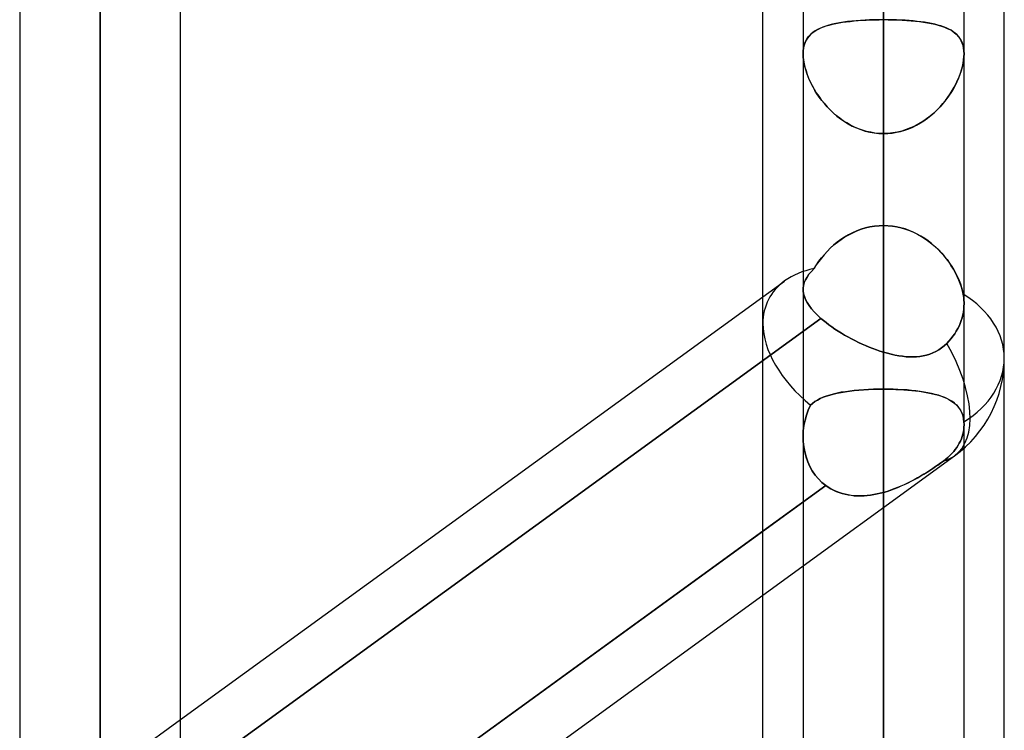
# Model space of a CAD drawing. Header units: millimetres. Extents: x -100 to 123, y -288 to 288.
# Tile 49 of 72: x 41 to 55, y 83 to 93. Entities that reach past the tile are written whole.
import ezdxf

# ---------------------------------------------------------------- set-up
doc = ezdxf.new("R2010")
doc.units = ezdxf.units.MM
doc.layers.add('MAIN-1', color=7, linetype='Continuous')
doc.layers.add('MAIN-2', color=7, linetype='Continuous')

msp = doc.modelspace()

# ---------------------------------------------------------------- linework, layer by layer
at = {"layer": 'MAIN-1'}
for p, q in [((42.305, 0), (42.305, 163.851)), ((41.175, 163.11), (41.175, 0)), ((43.435, 0), (43.435, 163.059)), ((55, 81.421), (55, 156.21)), ((53.305, 0), (53.305, 155.857)), ((51.61, 81.908), (51.61, 155.347)), ((52.175, 155.118), (52.175, 0)), ((54.435, 0), (54.435, 155.254)), ((43.435, 83.538), (51.61, 89.476)), ((51.61, 86.183), (43.435, 80.244)), ((43.435, 79.348), (51.61, 85.286))]:
    msp.add_line(p, q, dxfattribs=at)
at = {"layer": 'MAIN-2'}
for p, q in [((42.305, 163.851), (42.305, 0)), ((42.305, 162.301), (42.305, 0)), ((42.305, 0), (42.305, 162.301)), ((53.305, 155.857), (53.305, 0)), ((53.305, 154.141), (53.305, 0)), ((53.305, 0), (53.305, 154.141)), ((53.305, 0), (53.305, 143.269)), ((53.305, 143.269), (53.305, 0)), ((53.305, 141.67), (53.305, 0)), ((53.305, 0), (53.305, 141.67)), ((53.305, 0), (53.305, 130.796)), ((53.305, 130.796), (53.305, 0)), ((53.305, 129.197), (53.305, 0)), ((53.305, 0), (53.305, 129.197)), ((53.305, 121.362), (53.305, 90.476)), ((53.305, 88.697), (53.305, 119.102)), ((53.305, 0), (53.305, 118.323)), ((53.305, 118.323), (53.305, 0)), ((53.305, 116.724), (53.305, 0)), ((53.305, 0), (53.305, 116.724)), ((42.305, 110.062), (42.305, 82.387)), ((42.305, 80.688), (42.305, 107.802)), ((53.305, 0), (53.305, 105.848)), ((53.305, 105.848), (53.305, 0)), ((53.305, 104.248), (53.305, 0)), ((53.305, 0), (53.305, 104.248)), ((53.305, 101.358), (53.305, 90.476)), ((53.305, 90.476), (53.305, 101.358)), ((53.305, 88.179), (53.305, 99.05)), ((53.305, 99.05), (53.305, 88.179)), ((53.305, 94.256), (53.305, 83.385)), ((53.305, 83.385), (53.305, 94.256)), ((52.633, 93.316), (52.68, 93.325)), ((52.688, 93.326), (52.636, 93.316)), ((52.68, 93.325), (52.73, 93.333)), ((52.743, 93.335), (52.688, 93.326)), ((52.73, 93.333), (52.781, 93.34)), ((52.799, 93.342), (52.743, 93.335)), ((52.781, 93.34), (52.835, 93.346)), ((52.858, 93.349), (52.799, 93.342)), ((52.835, 93.346), (52.89, 93.352)), ((52.918, 93.354), (52.858, 93.349)), ((52.89, 93.352), (52.946, 93.357)), ((52.98, 93.359), (52.918, 93.354)), ((52.946, 93.357), (53.004, 93.361)), ((53.044, 93.363), (52.98, 93.359)), ((53.004, 93.361), (53.062, 93.364)), ((53.108, 93.366), (53.044, 93.363)), ((53.062, 93.364), (53.122, 93.366)), ((53.173, 93.368), (53.108, 93.366)), ((53.122, 93.366), (53.183, 93.368)), ((53.239, 93.369), (53.173, 93.368)), ((53.183, 93.368), (53.244, 93.369)), ((53.305, 93.37), (53.239, 93.369)), ((53.244, 93.369), (53.305, 93.37)), ((53.305, 93.37), (53.371, 93.369)), ((53.305, 0), (53.305, 93.37)), ((53.305, 93.37), (53.305, 0)), ((53.366, 93.369), (53.305, 93.37)), ((53.427, 93.368), (53.366, 93.369)), ((53.371, 93.369), (53.437, 93.368)), ((53.488, 93.366), (53.427, 93.368)), ((53.437, 93.368), (53.502, 93.366)), ((53.548, 93.364), (53.488, 93.366)), ((53.502, 93.366), (53.566, 93.363)), ((53.606, 93.361), (53.548, 93.364)), ((53.566, 93.363), (53.63, 93.359)), ((53.664, 93.357), (53.606, 93.361)), ((53.63, 93.359), (53.692, 93.354)), ((53.72, 93.352), (53.664, 93.357)), ((53.692, 93.354), (53.752, 93.349)), ((53.775, 93.346), (53.72, 93.352)), ((53.752, 93.349), (53.811, 93.342)), ((53.829, 93.34), (53.775, 93.346)), ((53.811, 93.342), (53.867, 93.335)), ((53.88, 93.333), (53.829, 93.34)), ((53.867, 93.335), (53.922, 93.326)), ((53.93, 93.325), (53.88, 93.333)), ((53.922, 93.326), (53.974, 93.316)), ((53.977, 93.316), (53.93, 93.325)), ((52.312, 93.189), (52.284, 93.166)), ((52.299, 93.179), (52.327, 93.2)), ((52.342, 93.211), (52.312, 93.189)), ((52.327, 93.2), (52.357, 93.22)), ((52.376, 93.23), (52.342, 93.211)), ((52.357, 93.22), (52.39, 93.238)), ((52.412, 93.248), (52.376, 93.23)), ((52.39, 93.238), (52.425, 93.254)), ((52.451, 93.265), (52.412, 93.248)), ((52.425, 93.254), (52.462, 93.269)), ((52.493, 93.28), (52.451, 93.265)), ((52.462, 93.269), (52.501, 93.282)), ((52.538, 93.293), (52.493, 93.28)), ((52.501, 93.282), (52.543, 93.294)), ((52.586, 93.305), (52.538, 93.293)), ((52.543, 93.294), (52.587, 93.306)), ((52.636, 93.316), (52.586, 93.305)), ((52.587, 93.306), (52.633, 93.316)), ((53.974, 93.316), (54.024, 93.305)), ((54.023, 93.306), (53.977, 93.316)), ((54.067, 93.294), (54.023, 93.306)), ((54.024, 93.305), (54.072, 93.293)), ((54.109, 93.282), (54.067, 93.294)), ((54.072, 93.293), (54.117, 93.28)), ((54.148, 93.269), (54.109, 93.282)), ((54.117, 93.28), (54.159, 93.265)), ((54.185, 93.254), (54.148, 93.269)), ((54.159, 93.265), (54.198, 93.248)), ((54.22, 93.238), (54.185, 93.254)), ((54.198, 93.248), (54.234, 93.23)), ((54.253, 93.22), (54.22, 93.238)), ((54.234, 93.23), (54.268, 93.211)), ((54.283, 93.2), (54.253, 93.22)), ((54.268, 93.211), (54.298, 93.189)), ((54.311, 93.179), (54.283, 93.2)), ((54.298, 93.189), (54.326, 93.166)), ((52.203, 93.049), (52.191, 93.013)), ((52.2, 93.041), (52.214, 93.073)), ((52.219, 93.082), (52.203, 93.049)), ((52.214, 93.073), (52.231, 93.103)), ((52.237, 93.112), (52.219, 93.082)), ((52.231, 93.103), (52.251, 93.131)), ((52.259, 93.14), (52.237, 93.112)), ((52.251, 93.131), (52.274, 93.156)), ((52.284, 93.166), (52.259, 93.14)), ((52.274, 93.156), (52.299, 93.179)), ((54.336, 93.156), (54.311, 93.179)), ((54.326, 93.166), (54.351, 93.14)), ((54.359, 93.131), (54.336, 93.156)), ((54.351, 93.14), (54.373, 93.112)), ((54.379, 93.103), (54.359, 93.131)), ((54.373, 93.112), (54.391, 93.082)), ((54.396, 93.073), (54.379, 93.103)), ((54.391, 93.082), (54.407, 93.049)), ((54.41, 93.041), (54.396, 93.073)), ((54.407, 93.049), (54.419, 93.013)), ((52.177, 92.933), (52.175, 92.889)), ((52.175, 92.889), (52.177, 92.93)), ((52.182, 92.974), (52.177, 92.933)), ((52.177, 92.93), (52.181, 92.97)), ((52.181, 92.97), (52.189, 93.007)), ((52.191, 93.013), (52.182, 92.974)), ((52.189, 93.007), (52.2, 93.041)), ((54.421, 93.007), (54.41, 93.041)), ((54.419, 93.013), (54.428, 92.974)), ((54.429, 92.97), (54.421, 93.007)), ((54.428, 92.974), (54.433, 92.933)), ((54.433, 92.93), (54.429, 92.97)), ((54.433, 92.933), (54.435, 92.889)), ((54.435, 92.889), (54.433, 92.93)), ((52.175, 92.889), (52.177, 92.845)), ((52.176, 92.848), (52.175, 92.889)), ((52.181, 92.804), (52.176, 92.848)), ((52.177, 92.845), (52.182, 92.799)), ((52.188, 92.759), (52.181, 92.804)), ((52.182, 92.799), (52.19, 92.751)), ((54.428, 92.799), (54.42, 92.751)), ((54.422, 92.759), (54.429, 92.804)), ((54.433, 92.845), (54.428, 92.799)), ((54.429, 92.804), (54.434, 92.848)), ((54.435, 92.889), (54.433, 92.845)), ((54.434, 92.848), (54.435, 92.889)), ((52.198, 92.712), (52.188, 92.759)), ((52.19, 92.751), (52.201, 92.701)), ((52.211, 92.665), (52.198, 92.712)), ((52.201, 92.701), (52.216, 92.651)), ((52.227, 92.617), (52.211, 92.665)), ((52.216, 92.651), (52.233, 92.6)), ((54.394, 92.651), (54.377, 92.6)), ((54.383, 92.617), (54.399, 92.665)), ((54.409, 92.701), (54.394, 92.651)), ((54.399, 92.665), (54.412, 92.712)), ((54.42, 92.751), (54.409, 92.701)), ((54.412, 92.712), (54.422, 92.759)), ((52.245, 92.568), (52.227, 92.617)), ((52.233, 92.6), (52.253, 92.549)), ((52.266, 92.52), (52.245, 92.568)), ((52.253, 92.549), (52.276, 92.497)), ((52.288, 92.471), (52.266, 92.52)), ((52.276, 92.497), (52.301, 92.446)), ((54.334, 92.497), (54.309, 92.446)), ((54.322, 92.471), (54.344, 92.52)), ((54.357, 92.549), (54.334, 92.497)), ((54.344, 92.52), (54.365, 92.568)), ((54.377, 92.6), (54.357, 92.549)), ((54.365, 92.568), (54.383, 92.617)), ((52.314, 92.423), (52.288, 92.471)), ((52.301, 92.446), (52.33, 92.395)), ((52.341, 92.375), (52.314, 92.423)), ((52.33, 92.395), (52.36, 92.344)), ((52.37, 92.328), (52.341, 92.375)), ((54.24, 92.328), (54.269, 92.375)), ((54.28, 92.395), (54.25, 92.344)), ((54.269, 92.375), (54.296, 92.423)), ((54.309, 92.446), (54.28, 92.395)), ((54.296, 92.423), (54.322, 92.471)), ((52.36, 92.344), (52.394, 92.293)), ((52.402, 92.281), (52.37, 92.328)), ((52.394, 92.293), (52.43, 92.243)), ((52.437, 92.235), (52.402, 92.281)), ((52.43, 92.243), (52.469, 92.195)), ((52.473, 92.19), (52.437, 92.235)), ((54.137, 92.19), (54.173, 92.235)), ((54.18, 92.243), (54.141, 92.195)), ((54.173, 92.235), (54.208, 92.281)), ((54.216, 92.293), (54.18, 92.243)), ((54.208, 92.281), (54.24, 92.328)), ((54.25, 92.344), (54.216, 92.293)), ((52.469, 92.195), (52.511, 92.147)), ((52.512, 92.146), (52.473, 92.19)), ((52.511, 92.147), (52.555, 92.101)), ((52.553, 92.103), (52.512, 92.146)), ((52.596, 92.062), (52.553, 92.103)), ((52.555, 92.101), (52.601, 92.057)), ((54.055, 92.101), (54.009, 92.057)), ((54.014, 92.062), (54.057, 92.103)), ((54.099, 92.147), (54.055, 92.101)), ((54.057, 92.103), (54.098, 92.146)), ((54.098, 92.146), (54.137, 92.19)), ((54.141, 92.195), (54.099, 92.147)), ((52.641, 92.022), (52.596, 92.062)), ((52.601, 92.057), (52.65, 92.015)), ((52.689, 91.985), (52.641, 92.022)), ((52.65, 92.015), (52.701, 91.976)), ((52.738, 91.95), (52.689, 91.985)), ((52.701, 91.976), (52.754, 91.939)), ((52.789, 91.918), (52.738, 91.95)), ((52.754, 91.939), (52.809, 91.906)), ((53.856, 91.939), (53.801, 91.906)), ((53.821, 91.918), (53.872, 91.95)), ((53.909, 91.976), (53.856, 91.939)), ((53.872, 91.95), (53.921, 91.985)), ((53.96, 92.015), (53.909, 91.976)), ((53.921, 91.985), (53.969, 92.022)), ((54.009, 92.057), (53.96, 92.015)), ((53.969, 92.022), (54.014, 92.062)), ((52.841, 91.888), (52.789, 91.918)), ((52.809, 91.906), (52.866, 91.875)), ((52.895, 91.861), (52.841, 91.888)), ((52.866, 91.875), (52.926, 91.848)), ((52.951, 91.838), (52.895, 91.861)), ((52.926, 91.848), (52.986, 91.825)), ((53.008, 91.817), (52.951, 91.838)), ((52.986, 91.825), (53.048, 91.805)), ((53.066, 91.8), (53.008, 91.817)), ((53.048, 91.805), (53.111, 91.79)), ((53.125, 91.787), (53.066, 91.8)), ((53.485, 91.787), (53.544, 91.8)), ((53.562, 91.805), (53.499, 91.79)), ((53.544, 91.8), (53.602, 91.817)), ((53.624, 91.825), (53.562, 91.805)), ((53.602, 91.817), (53.659, 91.838)), ((53.684, 91.848), (53.624, 91.825)), ((53.659, 91.838), (53.715, 91.861)), ((53.744, 91.875), (53.684, 91.848)), ((53.715, 91.861), (53.769, 91.888)), ((53.801, 91.906), (53.744, 91.875)), ((53.769, 91.888), (53.821, 91.918)), ((53.111, 91.79), (53.175, 91.779)), ((53.184, 91.777), (53.125, 91.787)), ((53.175, 91.779), (53.24, 91.772)), ((53.245, 91.772), (53.184, 91.777)), ((53.24, 91.772), (53.305, 91.77)), ((53.305, 91.77), (53.245, 91.772)), ((53.37, 91.772), (53.305, 91.77)), ((53.305, 91.77), (53.365, 91.772)), ((53.305, 91.77), (53.305, 0)), ((53.305, 0), (53.305, 91.77)), ((53.305, 80.888), (53.305, 91.77)), ((53.305, 91.77), (53.305, 80.888)), ((53.365, 91.772), (53.426, 91.777)), ((53.435, 91.779), (53.37, 91.772)), ((53.426, 91.777), (53.485, 91.787)), ((53.499, 91.79), (53.435, 91.779)), ((52.99, 90.425), (52.929, 90.402)), ((52.931, 90.403), (52.991, 90.425)), ((53.051, 90.443), (52.99, 90.425)), ((52.991, 90.425), (53.052, 90.443)), ((53.114, 90.457), (53.051, 90.443)), ((53.052, 90.443), (53.114, 90.457)), ((53.114, 90.457), (53.177, 90.468)), ((53.177, 90.468), (53.114, 90.457)), ((53.177, 90.468), (53.241, 90.474)), ((53.241, 90.474), (53.177, 90.468)), ((53.241, 90.474), (53.305, 90.476)), ((53.305, 90.476), (53.241, 90.474)), ((53.305, 90.476), (53.367, 90.474)), ((53.366, 90.474), (53.305, 90.476)), ((53.428, 90.468), (53.366, 90.474)), ((53.367, 90.474), (53.429, 90.468)), ((53.488, 90.459), (53.428, 90.468)), ((53.429, 90.468), (53.491, 90.458)), ((53.548, 90.446), (53.488, 90.459)), ((53.491, 90.458), (53.551, 90.445)), ((53.607, 90.429), (53.548, 90.446)), ((53.551, 90.445), (53.611, 90.428)), ((53.665, 90.409), (53.607, 90.429)), ((53.611, 90.428), (53.67, 90.407)), ((52.704, 90.28), (52.653, 90.242)), ((52.656, 90.244), (52.707, 90.282)), ((52.758, 90.315), (52.704, 90.28)), ((52.707, 90.282), (52.76, 90.317)), ((52.813, 90.348), (52.758, 90.315)), ((52.76, 90.317), (52.815, 90.349)), ((52.87, 90.377), (52.813, 90.348)), ((52.815, 90.349), (52.872, 90.377)), ((52.929, 90.402), (52.87, 90.377)), ((52.872, 90.377), (52.931, 90.403)), ((53.722, 90.385), (53.665, 90.409)), ((53.67, 90.407), (53.727, 90.382)), ((53.777, 90.358), (53.722, 90.385)), ((53.727, 90.382), (53.783, 90.355)), ((53.83, 90.329), (53.777, 90.358)), ((53.783, 90.355), (53.837, 90.324)), ((53.882, 90.296), (53.83, 90.329)), ((53.837, 90.324), (53.89, 90.291)), ((53.932, 90.261), (53.882, 90.296)), ((53.89, 90.291), (53.94, 90.255)), ((52.557, 90.159), (52.512, 90.114)), ((52.516, 90.118), (52.56, 90.162)), ((52.604, 90.202), (52.557, 90.159)), ((52.56, 90.162), (52.607, 90.205)), ((52.653, 90.242), (52.604, 90.202)), ((52.607, 90.205), (52.656, 90.244)), ((53.98, 90.224), (53.932, 90.261)), ((53.94, 90.255), (53.989, 90.217)), ((54.026, 90.185), (53.98, 90.224)), ((53.989, 90.217), (54.035, 90.176)), ((54.07, 90.143), (54.026, 90.185)), ((54.035, 90.176), (54.079, 90.134)), ((54.111, 90.1), (54.07, 90.143)), ((52.431, 90.021), (52.394, 89.972)), ((52.396, 89.975), (52.434, 90.024)), ((52.47, 90.068), (52.431, 90.021)), ((52.434, 90.024), (52.473, 90.072)), ((52.512, 90.114), (52.47, 90.068)), ((52.473, 90.072), (52.516, 90.118)), ((54.079, 90.134), (54.121, 90.09)), ((54.151, 90.055), (54.111, 90.1)), ((54.121, 90.09), (54.16, 90.044)), ((54.188, 90.009), (54.151, 90.055)), ((54.16, 90.044), (54.197, 89.998)), ((54.224, 89.961), (54.188, 90.009)), ((52.291, 89.833), (52.329, 89.873)), ((52.329, 89.873), (52.291, 89.833)), ((52.329, 89.873), (52.361, 89.924)), ((52.36, 89.923), (52.329, 89.873)), ((52.394, 89.972), (52.36, 89.923)), ((52.361, 89.924), (52.396, 89.975)), ((54.197, 89.998), (54.231, 89.95)), ((54.256, 89.912), (54.224, 89.961)), ((54.231, 89.95), (54.263, 89.902)), ((54.287, 89.863), (54.256, 89.912)), ((54.263, 89.902), (54.292, 89.854)), ((54.314, 89.813), (54.287, 89.863)), ((52.208, 89.715), (52.23, 89.754)), ((52.23, 89.754), (52.208, 89.715)), ((52.23, 89.754), (52.257, 89.793)), ((52.257, 89.793), (52.23, 89.754)), ((52.257, 89.793), (52.291, 89.833)), ((52.291, 89.833), (52.257, 89.793)), ((54.292, 89.854), (54.319, 89.805)), ((54.339, 89.762), (54.314, 89.813)), ((54.319, 89.805), (54.343, 89.756)), ((54.362, 89.712), (54.339, 89.762)), ((54.343, 89.756), (54.364, 89.707)), ((51.61, 89.476), (51.915, 89.698)), ((52.176, 89.598), (52.181, 89.637)), ((52.181, 89.637), (52.176, 89.598)), ((52.176, 89.559), (52.176, 89.598)), ((52.176, 89.598), (52.176, 89.559)), ((52.181, 89.637), (52.192, 89.676)), ((52.192, 89.676), (52.181, 89.637)), ((52.192, 89.676), (52.208, 89.715)), ((52.208, 89.715), (52.192, 89.676)), ((54.381, 89.661), (54.362, 89.712)), ((54.364, 89.707), (54.383, 89.658)), ((54.398, 89.612), (54.381, 89.661)), ((54.383, 89.658), (54.399, 89.609)), ((54.412, 89.562), (54.398, 89.612)), ((54.399, 89.609), (54.412, 89.561)), ((52.181, 89.519), (52.176, 89.559)), ((52.176, 89.559), (52.181, 89.519)), ((52.193, 89.478), (52.181, 89.519)), ((52.181, 89.519), (52.193, 89.479)), ((52.193, 89.479), (52.209, 89.437)), ((52.209, 89.437), (52.193, 89.478)), ((54.422, 89.514), (54.412, 89.562)), ((54.412, 89.561), (54.422, 89.514)), ((54.426, 89.491), (54.422, 89.514)), ((54.422, 89.514), (54.426, 89.491)), ((54.43, 89.468), (54.426, 89.491)), ((54.426, 89.491), (54.429, 89.468)), ((54.429, 89.468), (54.432, 89.446)), ((54.432, 89.446), (54.43, 89.468)), ((52.232, 89.395), (52.209, 89.437)), ((52.209, 89.437), (52.232, 89.395)), ((52.26, 89.352), (52.232, 89.395)), ((52.232, 89.395), (52.26, 89.352)), ((52.293, 89.308), (52.26, 89.352)), ((52.26, 89.352), (52.293, 89.308)), ((54.431, 89.302), (54.434, 89.341)), ((54.434, 89.341), (54.431, 89.302)), ((54.434, 89.423), (54.432, 89.446)), ((54.432, 89.446), (54.434, 89.423)), ((54.435, 89.401), (54.434, 89.423)), ((54.434, 89.423), (54.435, 89.401)), ((54.434, 89.341), (54.435, 89.38)), ((54.435, 89.38), (54.434, 89.341)), ((54.435, 89.38), (54.435, 89.401)), ((54.435, 89.401), (54.435, 89.38)), ((52.426, 89.173), (42.982, 82.312)), ((42.982, 82.312), (52.426, 89.173)), ((52.332, 89.263), (52.293, 89.308)), ((52.293, 89.308), (52.332, 89.263)), ((52.377, 89.218), (52.332, 89.263)), ((52.332, 89.263), (52.377, 89.218)), ((52.426, 89.173), (52.377, 89.218)), ((52.377, 89.218), (52.426, 89.173)), ((52.426, 89.173), (52.462, 89.143)), ((52.462, 89.143), (52.426, 89.173)), ((54.395, 89.141), (54.407, 89.181)), ((54.407, 89.181), (54.395, 89.141)), ((54.407, 89.181), (54.417, 89.221)), ((54.417, 89.221), (54.407, 89.181)), ((54.417, 89.221), (54.425, 89.262)), ((54.425, 89.262), (54.417, 89.221)), ((54.425, 89.262), (54.431, 89.302)), ((54.431, 89.302), (54.425, 89.262)), ((52.462, 89.143), (52.499, 89.113)), ((52.499, 89.113), (52.462, 89.143)), ((52.499, 89.113), (52.538, 89.083)), ((52.538, 89.083), (52.499, 89.113)), ((52.538, 89.083), (52.579, 89.053)), ((52.579, 89.053), (52.538, 89.083)), ((52.579, 89.053), (52.622, 89.023)), ((52.622, 89.023), (52.579, 89.053)), ((54.346, 89.029), (54.364, 89.065)), ((54.364, 89.065), (54.346, 89.029)), ((54.364, 89.065), (54.38, 89.102)), ((54.38, 89.102), (54.364, 89.065)), ((54.38, 89.102), (54.395, 89.141)), ((54.395, 89.141), (54.38, 89.102)), ((52.622, 89.023), (52.666, 88.994)), ((52.666, 88.994), (52.622, 89.023)), ((52.666, 88.994), (52.712, 88.966)), ((52.712, 88.966), (52.666, 88.994)), ((52.712, 88.966), (52.758, 88.938)), ((52.758, 88.938), (52.712, 88.966)), ((52.758, 88.938), (52.805, 88.912)), ((52.805, 88.912), (52.758, 88.938)), ((52.805, 88.912), (52.853, 88.885)), ((52.853, 88.885), (52.805, 88.912)), ((54.252, 88.888), (54.279, 88.923)), ((54.279, 88.923), (54.252, 88.888)), ((54.279, 88.923), (54.304, 88.958)), ((54.304, 88.958), (54.279, 88.923)), ((54.304, 88.958), (54.326, 88.994)), ((54.326, 88.994), (54.304, 88.958)), ((54.326, 88.994), (54.346, 89.029)), ((54.346, 89.029), (54.326, 88.994)), ((52.853, 88.885), (52.902, 88.86)), ((52.902, 88.86), (52.853, 88.885)), ((52.902, 88.86), (52.952, 88.836)), ((52.952, 88.836), (52.902, 88.86)), ((52.952, 88.836), (53.002, 88.812)), ((53.002, 88.812), (52.952, 88.836)), ((53.002, 88.812), (53.052, 88.79)), ((53.052, 88.79), (53.002, 88.812)), ((53.052, 88.79), (53.103, 88.769)), ((53.103, 88.769), (53.052, 88.79)), ((53.103, 88.769), (53.153, 88.749)), ((53.153, 88.749), (53.103, 88.769)), ((54.081, 88.731), (54.12, 88.758)), ((54.12, 88.758), (54.081, 88.731)), ((54.12, 88.758), (54.157, 88.788)), ((54.157, 88.788), (54.12, 88.758)), ((54.157, 88.788), (54.192, 88.821)), ((54.192, 88.821), (54.157, 88.788)), ((54.192, 88.821), (54.223, 88.854)), ((54.223, 88.854), (54.192, 88.821)), ((54.223, 88.854), (54.252, 88.888)), ((54.252, 88.888), (54.223, 88.854)), ((53.153, 88.749), (53.204, 88.73)), ((53.204, 88.73), (53.153, 88.749)), ((53.204, 88.73), (53.254, 88.713)), ((53.254, 88.713), (53.204, 88.73)), ((53.254, 88.713), (53.305, 88.697)), ((53.305, 88.697), (53.254, 88.713)), ((53.305, 88.697), (53.359, 88.682)), ((53.359, 88.682), (53.305, 88.697)), ((53.359, 88.682), (53.413, 88.669)), ((53.412, 88.669), (53.359, 88.682)), ((53.465, 88.657), (53.412, 88.669)), ((53.413, 88.669), (53.466, 88.657)), ((53.518, 88.648), (53.465, 88.657)), ((53.466, 88.657), (53.518, 88.648)), ((53.518, 88.648), (53.57, 88.64)), ((53.569, 88.64), (53.518, 88.648)), ((53.62, 88.635), (53.569, 88.64)), ((53.57, 88.64), (53.621, 88.635)), ((53.671, 88.633), (53.62, 88.635)), ((53.621, 88.635), (53.671, 88.633)), ((53.671, 88.633), (53.72, 88.632)), ((53.72, 88.632), (53.671, 88.633)), ((53.72, 88.632), (53.769, 88.634)), ((53.768, 88.634), (53.72, 88.632)), ((53.816, 88.639), (53.768, 88.634)), ((53.769, 88.634), (53.816, 88.639)), ((53.816, 88.639), (53.863, 88.647)), ((53.862, 88.646), (53.816, 88.639)), ((53.908, 88.657), (53.862, 88.646)), ((53.863, 88.647), (53.908, 88.657)), ((53.908, 88.657), (53.953, 88.671)), ((53.953, 88.671), (53.908, 88.657)), ((53.953, 88.671), (53.997, 88.687)), ((53.997, 88.687), (53.953, 88.671)), ((53.997, 88.687), (54.039, 88.708)), ((54.04, 88.708), (53.997, 88.687)), ((54.039, 88.708), (54.081, 88.731)), ((54.081, 88.731), (54.04, 88.708)), ((52.5, 88.081), (52.455, 88.064)), ((52.455, 88.064), (52.5, 88.081)), ((52.548, 88.096), (52.5, 88.081)), ((52.5, 88.081), (52.548, 88.096)), ((52.599, 88.11), (52.548, 88.096)), ((52.548, 88.096), (52.598, 88.11)), ((52.598, 88.11), (52.652, 88.122)), ((52.653, 88.123), (52.599, 88.11)), ((52.652, 88.122), (52.708, 88.133)), ((52.709, 88.134), (52.653, 88.123)), ((52.708, 88.133), (52.766, 88.143)), ((52.768, 88.143), (52.709, 88.134)), ((52.766, 88.143), (52.828, 88.152)), ((52.829, 88.152), (52.768, 88.143)), ((52.828, 88.152), (52.891, 88.159)), ((52.893, 88.159), (52.829, 88.152)), ((52.891, 88.159), (52.956, 88.165)), ((52.958, 88.166), (52.893, 88.159)), ((52.956, 88.165), (53.024, 88.17)), ((53.026, 88.171), (52.958, 88.166)), ((53.024, 88.17), (53.093, 88.174)), ((53.094, 88.175), (53.026, 88.171)), ((53.093, 88.174), (53.163, 88.177)), ((53.164, 88.177), (53.094, 88.175)), ((53.163, 88.177), (53.234, 88.179)), ((53.234, 88.179), (53.164, 88.177)), ((53.305, 88.179), (53.234, 88.179)), ((53.234, 88.179), (53.305, 88.179)), ((53.305, 88.179), (53.363, 88.179)), ((53.305, 83.385), (53.305, 88.179)), ((53.305, 88.179), (53.305, 83.385)), ((53.372, 88.179), (53.305, 88.179)), ((53.363, 88.179), (53.421, 88.178)), ((53.44, 88.177), (53.372, 88.179)), ((53.421, 88.178), (53.479, 88.176)), ((53.506, 88.175), (53.44, 88.177)), ((53.479, 88.176), (53.535, 88.174)), ((53.571, 88.171), (53.506, 88.175)), ((53.535, 88.174), (53.591, 88.17)), ((53.635, 88.167), (53.571, 88.171)), ((53.591, 88.17), (53.647, 88.166)), ((53.698, 88.161), (53.635, 88.167)), ((53.647, 88.166), (53.701, 88.161)), ((53.759, 88.155), (53.698, 88.161)), ((53.701, 88.161), (53.753, 88.155)), ((53.753, 88.155), (53.805, 88.149)), ((53.817, 88.147), (53.759, 88.155)), ((53.805, 88.149), (53.854, 88.142)), ((53.874, 88.138), (53.817, 88.147)), ((53.854, 88.142), (53.902, 88.133)), ((53.928, 88.129), (53.874, 88.138)), ((53.902, 88.133), (53.949, 88.124)), ((53.98, 88.118), (53.928, 88.129)), ((53.949, 88.124), (53.993, 88.114)), ((54.029, 88.105), (53.98, 88.118)), ((53.993, 88.114), (54.036, 88.103)), ((54.076, 88.092), (54.029, 88.105)), ((54.036, 88.103), (54.077, 88.092)), ((54.121, 88.077), (54.076, 88.092)), ((54.077, 88.092), (54.116, 88.079)), ((54.116, 88.079), (54.152, 88.065)), ((54.163, 88.061), (54.121, 88.077)), ((52.279, 87.953), (52.248, 87.885)), ((52.248, 87.885), (52.279, 87.953)), ((52.308, 87.979), (52.279, 87.953)), ((52.279, 87.953), (52.308, 87.979)), ((52.34, 88.003), (52.308, 87.979)), ((52.308, 87.979), (52.34, 88.003)), ((52.375, 88.025), (52.34, 88.003)), ((52.34, 88.003), (52.375, 88.025)), ((52.414, 88.045), (52.375, 88.025)), ((52.375, 88.025), (52.414, 88.045)), ((52.455, 88.064), (52.414, 88.045)), ((52.414, 88.045), (52.455, 88.064)), ((54.152, 88.065), (54.187, 88.05)), ((54.201, 88.043), (54.163, 88.061)), ((54.187, 88.05), (54.219, 88.034)), ((54.237, 88.024), (54.201, 88.043)), ((54.219, 88.034), (54.249, 88.016)), ((54.271, 88.003), (54.237, 88.024)), ((54.249, 88.016), (54.277, 87.998)), ((54.301, 87.98), (54.271, 88.003)), ((54.277, 87.998), (54.303, 87.978)), ((54.328, 87.955), (54.301, 87.98)), ((54.303, 87.978), (54.327, 87.956)), ((54.327, 87.956), (54.349, 87.933)), ((54.352, 87.929), (54.328, 87.955)), ((54.349, 87.933), (54.368, 87.908)), ((54.374, 87.9), (54.352, 87.929)), ((52.222, 87.814), (52.202, 87.741)), ((52.202, 87.741), (52.222, 87.814)), ((52.248, 87.885), (52.222, 87.814)), ((52.222, 87.814), (52.248, 87.885)), ((54.368, 87.908), (54.385, 87.882)), ((54.392, 87.869), (54.374, 87.9)), ((54.385, 87.882), (54.4, 87.853)), ((54.407, 87.835), (54.392, 87.869)), ((54.4, 87.853), (54.412, 87.822)), ((54.42, 87.799), (54.407, 87.835)), ((54.412, 87.822), (54.422, 87.789)), ((54.428, 87.76), (54.42, 87.799)), ((54.422, 87.789), (54.429, 87.755)), ((52.187, 87.667), (52.178, 87.592)), ((52.178, 87.591), (52.187, 87.667)), ((52.202, 87.741), (52.187, 87.667)), ((52.187, 87.667), (52.202, 87.741)), ((54.433, 87.718), (54.428, 87.76)), ((54.429, 87.755), (54.433, 87.718)), ((54.433, 87.718), (54.434, 87.711)), ((54.434, 87.711), (54.433, 87.718)), ((54.434, 87.711), (54.434, 87.704)), ((54.434, 87.704), (54.434, 87.711)), ((54.434, 87.704), (54.435, 87.697)), ((54.435, 87.697), (54.434, 87.704)), ((54.435, 87.677), (54.434, 87.646)), ((54.434, 87.646), (54.435, 87.677)), ((54.435, 87.697), (54.435, 87.691)), ((54.435, 87.691), (54.435, 87.697)), ((54.435, 87.691), (54.435, 87.684)), ((54.435, 87.684), (54.435, 87.691)), ((54.435, 87.684), (54.435, 87.677)), ((54.435, 87.677), (54.435, 87.684)), ((52.178, 87.592), (52.175, 87.516)), ((52.175, 87.515), (52.178, 87.591)), ((52.175, 87.516), (52.177, 87.442)), ((52.177, 87.441), (52.175, 87.515)), ((54.409, 87.515), (54.397, 87.482)), ((54.397, 87.482), (54.409, 87.515)), ((54.418, 87.548), (54.409, 87.515)), ((54.409, 87.515), (54.418, 87.548)), ((54.426, 87.581), (54.418, 87.548)), ((54.418, 87.548), (54.426, 87.581)), ((54.431, 87.614), (54.426, 87.581)), ((54.426, 87.581), (54.431, 87.614)), ((54.434, 87.646), (54.431, 87.614)), ((54.431, 87.614), (54.434, 87.646)), ((52.177, 87.442), (52.185, 87.368)), ((52.185, 87.368), (52.177, 87.441)), ((54.351, 87.39), (54.333, 87.361)), ((54.333, 87.361), (54.351, 87.39)), ((54.368, 87.419), (54.351, 87.39)), ((54.351, 87.39), (54.368, 87.419)), ((54.384, 87.45), (54.368, 87.419)), ((54.368, 87.419), (54.384, 87.45)), ((54.397, 87.482), (54.384, 87.45)), ((54.384, 87.45), (54.397, 87.482)), ((51.61, 85.286), (54.301, 87.241)), ((52.185, 87.368), (52.198, 87.296)), ((52.198, 87.296), (52.185, 87.368)), ((52.198, 87.296), (52.216, 87.226)), ((52.216, 87.225), (52.198, 87.296)), ((54.236, 87.247), (54.207, 87.219)), ((54.207, 87.219), (54.236, 87.247)), ((54.236, 87.247), (54.264, 87.275)), ((54.264, 87.275), (54.236, 87.247)), ((54.289, 87.303), (54.264, 87.275)), ((54.264, 87.275), (54.289, 87.303)), ((54.312, 87.332), (54.289, 87.303)), ((54.289, 87.303), (54.312, 87.332)), ((54.333, 87.361), (54.312, 87.332)), ((54.312, 87.332), (54.333, 87.361)), ((52.216, 87.226), (52.24, 87.158)), ((52.24, 87.157), (52.216, 87.225)), ((52.24, 87.158), (52.269, 87.092)), ((52.27, 87.092), (52.24, 87.157)), ((54.073, 87.117), (54.035, 87.09)), ((54.036, 87.091), (54.074, 87.117)), ((54.11, 87.143), (54.073, 87.117)), ((54.074, 87.117), (54.111, 87.143)), ((54.145, 87.169), (54.11, 87.143)), ((54.111, 87.143), (54.145, 87.169)), ((54.177, 87.193), (54.145, 87.169)), ((54.145, 87.169), (54.177, 87.193)), ((54.207, 87.219), (54.177, 87.193)), ((54.177, 87.193), (54.207, 87.219)), ((52.269, 87.092), (52.304, 87.03)), ((52.304, 87.03), (52.27, 87.092)), ((52.304, 87.03), (52.344, 86.972)), ((52.344, 86.971), (52.304, 87.03)), ((52.344, 86.972), (52.389, 86.917)), ((52.389, 86.917), (52.344, 86.971)), ((53.785, 86.934), (53.829, 86.96)), ((53.868, 86.983), (53.824, 86.957)), ((53.829, 86.96), (53.872, 86.985)), ((53.911, 87.009), (53.868, 86.983)), ((53.872, 86.985), (53.915, 87.011)), ((53.954, 87.036), (53.911, 87.009)), ((53.915, 87.011), (53.956, 87.038)), ((53.995, 87.063), (53.954, 87.036)), ((53.956, 87.038), (53.996, 87.064)), ((54.035, 87.09), (53.995, 87.063)), ((53.996, 87.064), (54.036, 87.091)), ((43.067, 79.977), (52.493, 86.824)), ((52.493, 86.824), (51.61, 86.183)), ((52.389, 86.917), (52.439, 86.868)), ((52.439, 86.868), (52.389, 86.917)), ((52.439, 86.868), (52.493, 86.824)), ((52.493, 86.824), (52.439, 86.868)), ((52.528, 86.8), (52.493, 86.824)), ((52.493, 86.824), (52.528, 86.8)), ((53.594, 86.836), (53.546, 86.815)), ((53.553, 86.818), (53.6, 86.839)), ((53.641, 86.859), (53.594, 86.836)), ((53.6, 86.839), (53.648, 86.862)), ((53.688, 86.882), (53.641, 86.859)), ((53.648, 86.862), (53.694, 86.885)), ((53.734, 86.906), (53.688, 86.882)), ((53.694, 86.885), (53.74, 86.91)), ((53.779, 86.931), (53.734, 86.906)), ((53.74, 86.91), (53.785, 86.934)), ((53.824, 86.957), (53.779, 86.931)), ((52.565, 86.778), (52.528, 86.8)), ((52.528, 86.8), (52.564, 86.778)), ((52.564, 86.778), (52.602, 86.759)), ((52.603, 86.758), (52.565, 86.778)), ((52.602, 86.759), (52.641, 86.741)), ((52.642, 86.741), (52.603, 86.758)), ((52.641, 86.741), (52.681, 86.726)), ((52.682, 86.726), (52.642, 86.741)), ((52.681, 86.726), (52.722, 86.713)), ((52.723, 86.712), (52.682, 86.726)), ((52.722, 86.713), (52.764, 86.702)), ((52.765, 86.702), (52.723, 86.712)), ((52.764, 86.702), (52.807, 86.693)), ((52.808, 86.693), (52.765, 86.702)), ((52.807, 86.693), (52.85, 86.687)), ((52.851, 86.686), (52.808, 86.693)), ((52.85, 86.687), (52.894, 86.682)), ((52.895, 86.682), (52.851, 86.686)), ((53.076, 86.685), (53.03, 86.681)), ((53.03, 86.681), (53.075, 86.685)), ((53.075, 86.685), (53.121, 86.69)), ((53.121, 86.69), (53.076, 86.685)), ((53.167, 86.697), (53.121, 86.69)), ((53.121, 86.69), (53.167, 86.697)), ((53.213, 86.706), (53.167, 86.697)), ((53.167, 86.697), (53.213, 86.706)), ((53.259, 86.716), (53.213, 86.706)), ((53.213, 86.706), (53.259, 86.716)), ((53.305, 86.728), (53.259, 86.716)), ((53.259, 86.716), (53.305, 86.728)), ((53.354, 86.743), (53.305, 86.728)), ((53.305, 86.728), (53.355, 86.743)), ((53.305, 86.728), (53.305, 81.63)), ((53.305, 81.63), (53.305, 86.728)), ((53.402, 86.759), (53.354, 86.743)), ((53.355, 86.743), (53.405, 86.76)), ((53.45, 86.776), (53.402, 86.759)), ((53.405, 86.76), (53.455, 86.778)), ((53.498, 86.795), (53.45, 86.776)), ((53.455, 86.778), (53.504, 86.797)), ((53.546, 86.815), (53.498, 86.795)), ((53.504, 86.797), (53.553, 86.818)), ((52.894, 86.682), (52.939, 86.68)), ((52.94, 86.68), (52.895, 86.682)), ((52.939, 86.68), (52.984, 86.679)), ((52.985, 86.679), (52.94, 86.68)), ((52.984, 86.679), (53.03, 86.681)), ((53.03, 86.681), (52.985, 86.679)), ((41.175, 81.896), (43.435, 83.538))]:
    msp.add_line(p, q, dxfattribs=at)
msp.add_arc((53.305, 88.613), 1.695, 305.994, 0.0001, dxfattribs=at)
for major_axis, ratio, start_param, end_param in [((-1.617, 0.824), 0.616794, -0.652853, -0.305359), ((-1.617, 0.824), 0.616794, -0.652853, -0.305359), ((-1.617, 0.824), 0.616794, -0.305359, 0.304697), ((-1.617, 0.824), 0.616794, -0.305359, 0.304697), ((-1.695, 0), 0.707107, -3.141593, -2.290619), ((-1.695, 0), 0.707107, 3.141593, 3.992566), ((-1.617, 0.824), 0.616794, 0.304697, 1.225524), ((-1.617, 0.824), 0.616794, 0.304697, 1.225524), ((-0.996, 1.371), 0.506681, -3.141575, -1.780384), ((-0.996, 1.371), 0.506681, -3.141489, -1.780384), ((-1.695, 0), 0.707107, 2.299234, 3.141593), ((-1.695, 0), 0.707107, 2.299234, 3.141593), ((-0.996, 1.371), 0.506681, 2.943878, 3.138494), ((-0.996, 1.371), 0.506681, 2.943878, 3.138494), ((-0.996, 1.371), 0.506681, 3.138494, 3.14161), ((-0.996, 1.371), 0.506681, 3.138494, 3.141697)]:
    msp.add_ellipse((53.305, 88.613), major_axis=major_axis, ratio=ratio, start_param=start_param, end_param=end_param, dxfattribs=at)

doc.saveas('drawing.dxf')
